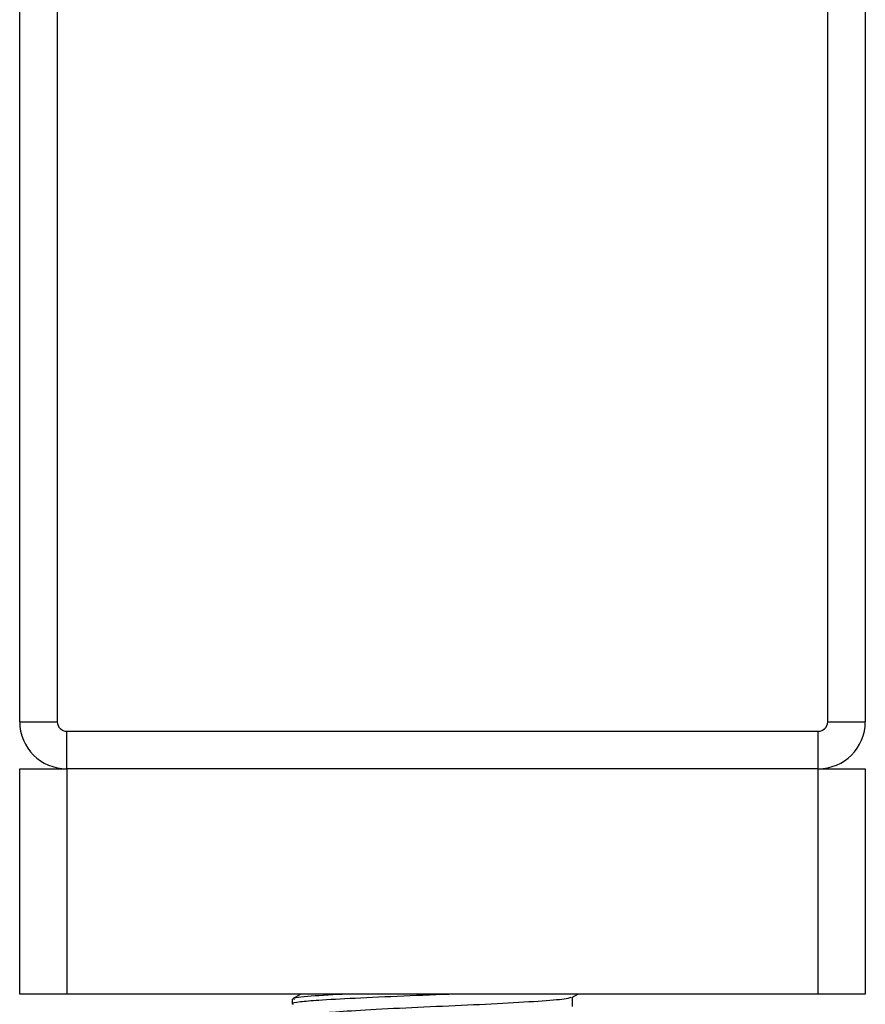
# Model space of a CAD drawing. Header units: millimetres. Extents: x 0 to 420, y 0 to 297.
# Tile 74 of 104: x 257.39 to 259.64, y 198.95 to 201.58. Entities that reach past the tile are written whole.
import ezdxf

# ---------------------------------------------------------------- set-up
doc = ezdxf.new("R2010")
doc.units = ezdxf.units.MM

msp = doc.modelspace()

# ---------------------------------------------------------------- linework, layer by layer
at = {"color": 7, "linetype": 'Continuous', "lineweight": 25}
for p, q in [((257.39066, 199.7057), (257.39066, 201.7057)), ((257.49066, 201.7057), (257.49066, 199.7057)), ((259.54066, 199.7057), (259.54066, 201.7057)), ((259.64066, 201.7057), (259.64066, 199.7057)), ((257.39066, 199.7057), (257.49066, 199.7057)), ((259.54066, 199.7057), (259.64066, 199.7057)), ((257.51566, 199.5807), (257.51566, 199.6807)), ((257.51566, 199.6807), (259.51566, 199.6807)), ((259.51566, 199.5807), (259.51566, 199.6807)), ((257.39066, 198.9807), (257.39066, 199.5807)), ((257.39066, 199.5807), (257.51566, 199.5807)), ((259.51566, 199.5807), (257.51566, 199.5807)), ((257.51566, 199.5807), (257.51566, 198.9807)), ((259.51566, 198.9807), (259.51566, 199.5807)), ((259.51566, 199.5807), (259.64066, 199.5807)), ((259.64066, 199.5807), (259.64066, 198.9807)), ((257.51566, 198.9807), (257.39066, 198.9807)), ((259.51566, 198.9807), (257.51566, 198.9807)), ((258.11566, 198.9668), (258.11566, 198.95427)), ((258.13871, 198.9807), (258.11664, 198.96793)), ((258.85982, 198.97136), (258.87594, 198.9807)), ((258.86153, 198.94798), (258.86153, 198.97236)), ((259.64066, 198.9807), (259.51566, 198.9807))]:
    msp.add_line(p, q, dxfattribs=at)
for centre, radius, start, end in [((257.51566, 199.7057), 0.125, 180, 270), ((257.51566, 199.7057), 0.025, 180, 270), ((259.51566, 199.7057), 0.025, 270, 0), ((259.51566, 199.7057), 0.125, 270, 0)]:
    msp.add_arc(centre, radius, start, end, dxfattribs=at)
for points, knots in [([(258.55034, 198.9807), (258.50375, 198.97894), (258.40913, 198.97535), (258.27997, 198.96929), (258.18636, 198.96431), (258.13402, 198.9598), (258.1125, 198.95636), (258.11726, 198.95455), (258.11799, 198.95427)], [0, 0, 0, 0, 0.2095728, 0.4256585, 0.6350059, 0.7991923, 0.9690262, 1, 1, 1, 1]), ([(258.26151, 198.9807), (258.22738, 198.97884), (258.15739, 198.97503), (258.11257, 198.97023), (258.12033, 198.96745), (258.12215, 198.9668)], [0, 0, 0, 0, 0.4213308, 0.8639117, 1, 1, 1, 1]), ([(258.8572, 198.97142), (258.85416, 198.97023), (258.84588, 198.96699), (258.78588, 198.96227), (258.68105, 198.95556), (258.54982, 198.94958), (258.41421, 198.94369), (258.29295, 198.93696), (258.20798, 198.93138), (258.16697, 198.92646), (258.17382, 198.92368), (258.17546, 198.92302)], [0, 0, 0, 0, 0.0720147, 0.1963527, 0.3258129, 0.4521154, 0.5780097, 0.7075456, 0.8320575, 0.9599935, 1, 1, 1, 1])]:
    msp.add_open_spline(points, degree=3, knots=knots, dxfattribs=at)

doc.saveas('drawing.dxf')
